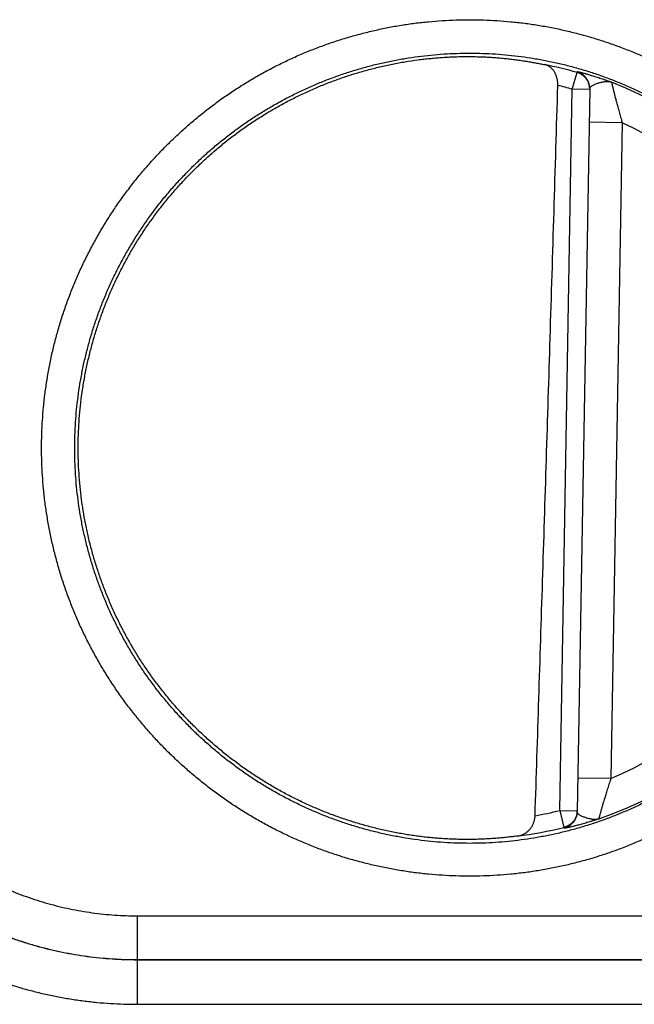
# Model space of a CAD drawing. Header units: inches. Extents: x 0 to 34, y 0 to 22.
# Tile 58 of 152: x 20.781 to 21.059, y 8.379 to 8.824. Entities that reach past the tile are written whole.
import ezdxf

# ---------------------------------------------------------------- set-up
doc = ezdxf.new("R2010")
doc.units = ezdxf.units.IN
doc.header["$LTSCALE"] = 1.87
doc.header["$MEASUREMENT"] = 0
doc.layers.get('0').update_dxf_attribs({"linetype": 'CONTINUOUS'})

msp = doc.modelspace()

# ---------------------------------------------------------------- linework, layer by layer
at = {"color": 7, "linetype": 'CONTINUOUS'}
for p, q in [((21.0312659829, 8.7927933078), (21.033431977, 8.8003623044)), ((21.0255712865, 8.4665443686), (21.0312659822, 8.7927932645)), ((21.0391387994, 8.7926558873), (21.0312659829, 8.7927933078)), ((21.0391450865, 8.7930160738), (21.0334377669, 8.4660439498)), ((21.0538781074, 8.7775899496), (21.038880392, 8.7778517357)), ((21.0538781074, 8.7775899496), (21.0487001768, 8.4809465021)), ((21.0487001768, 8.4809465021), (21.0337024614, 8.4812082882)), ((21.0255712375, 8.4665415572), (21.033444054, 8.4664041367)), ((21.0255712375, 8.4665415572), (21.0274717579, 8.4589015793)), ((20.8344367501, 8.4189111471), (21.135168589, 8.4189111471)), ((20.8344367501, 8.3990887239), (20.8344367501, 8.4189111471)), ((20.8344031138, 8.3990550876), (20.8344367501, 8.3990887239)), ((20.8344031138, 8.3990550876), (21.1352022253, 8.3990550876)), ((20.8344031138, 8.3990550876), (20.8344031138, 8.378883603)), ((20.8344367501, 8.3990887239), (21.135168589, 8.3990887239)), ((20.8344031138, 8.378883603), (21.1352022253, 8.378883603))]:
    msp.add_line(p, q, dxfattribs=at)
for radius, start, end in [(0.1767546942, 74.0305879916, 78.9352188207), (0.1775641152, 289.2015789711, 68.7984318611), (0.1688818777, 74.0306432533, 76.3334358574), (0.1625663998, 293.1447133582, 64.8552866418), (0.1688818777, 280.0960339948, 283.969599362), (0.1767546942, 277.0061253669, 283.969412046)]:
    msp.add_arc((20.9848026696, 8.6304287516), radius, start, end, dxfattribs=at)
for points, knots in [([(20.9848026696, 8.4368248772), (20.9827366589, 8.4368248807), (20.9786022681, 8.4368910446), (20.9724048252, 8.4371888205), (20.9662157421, 8.4376853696), (20.9600433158, 8.4383802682), (20.9538956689, 8.4392729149), (20.9477803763, 8.4403620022), (20.9417042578, 8.4416462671), (20.935673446, 8.4431245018), (20.9296937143, 8.4447949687), (20.9237708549, 8.4466559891), (20.9179107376, 8.448705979), (20.9121191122, 8.4509427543), (20.9064018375, 8.4533639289), (20.9007649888, 8.4559670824), (20.8952147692, 8.4587496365), (20.8897567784, 8.4617083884), (20.8843959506, 8.4648405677), (20.8791369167, 8.4681436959), (20.8739852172, 8.4716149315), (20.8689470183, 8.4752498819), (20.8640283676, 8.4790439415), (20.859234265, 8.4829931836), (20.8545692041, 8.4870942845), (20.8500379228, 8.4913433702), (20.8456450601, 8.4957355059), (20.8413952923, 8.5002658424), (20.83729298, 8.5049297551), (20.8333424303, 8.5097228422), (20.8295478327, 8.5146404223), (20.8259127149, 8.5196771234), (20.822440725, 8.5248276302), (20.8191354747, 8.5300866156), (20.8160005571, 8.5354487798), (20.8130395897, 8.5409088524), (20.8102552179, 8.5464610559), (20.8076500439, 8.5520996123), (20.8052267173, 8.5578187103), (20.8029878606, 8.5636124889), (20.8009362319, 8.5694751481), (20.7990738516, 8.5754006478), (20.7974022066, 8.5813828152), (20.7959229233, 8.5874154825), (20.7946375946, 8.5934924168), (20.7935478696, 8.5996073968), (20.7926551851, 8.6057541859), (20.7919599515, 8.6119264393), (20.7914626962, 8.6181178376), (20.7911639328, 8.6243220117), (20.791064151, 8.6305325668), (20.7911639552, 8.636743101), (20.791462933, 8.642947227), (20.7919604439, 8.6491386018), (20.7926559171, 8.6553108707), (20.7935487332, 8.6614576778), (20.7946384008, 8.6675726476), (20.7959238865, 8.6736494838), (20.7974034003, 8.6796820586), (20.7990752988, 8.685664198), (20.8009378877, 8.6915897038), (20.8029894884, 8.6974523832), (20.8052284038, 8.7032460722), (20.8076519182, 8.708965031), (20.8102573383, 8.7146035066), (20.8130419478, 8.7201556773), (20.8160029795, 8.7256157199), (20.8191378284, 8.7309778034), (20.822443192, 8.7362365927), (20.8259153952, 8.7413869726), (20.8295507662, 8.746423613), (20.8333454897, 8.7513411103), (20.8372959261, 8.7561341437), (20.8413982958, 8.7607978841), (20.8456482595, 8.7653280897), (20.850041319, 8.7697200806), (20.8545726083, 8.7739689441), (20.8592375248, 8.7780699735), (20.8640318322, 8.7820191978), (20.8689508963, 8.7858132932), (20.8739893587, 8.7894481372), (20.8791410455, 8.7929192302), (20.8844001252, 8.7962223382), (20.8897612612, 8.7993544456), (20.8952194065, 8.8023130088), (20.900769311, 8.8050952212), (20.9064054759, 8.8076980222), (20.9121221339, 8.8101187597), (20.9179133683, 8.812355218), (20.9237733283, 8.8144051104), (20.9296961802, 8.8162660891), (20.9356759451, 8.8179364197), (20.9417067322, 8.8194145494), (20.9477827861, 8.8206987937), (20.953898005, 8.8217877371), (20.9600454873, 8.8226802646), (20.9662175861, 8.823375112), (20.9724061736, 8.8238715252), (20.9786029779, 8.8241692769), (20.9827369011, 8.824235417), (20.9848026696, 8.8242354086)], [0, 0, 0, 0, 0.0101854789, 0.0203811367, 0.0305838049, 0.0407905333, 0.0509983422, 0.0612044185, 0.0714082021, 0.0816103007, 0.0918113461, 0.1020118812, 0.1122123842, 0.1224133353, 0.1326149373, 0.1428167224, 0.1530181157, 0.1632185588, 0.1734189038, 0.1836223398, 0.193830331, 0.2040391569, 0.2142453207, 0.2244500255, 0.2346556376, 0.24486253, 0.2550693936, 0.2652753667, 0.2754808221, 0.2856863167, 0.2958920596, 0.3060979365, 0.3163038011, 0.3265095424, 0.3367150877, 0.346920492, 0.3571259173, 0.3673314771, 0.3775371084, 0.3877426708, 0.397948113, 0.4081535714, 0.4183591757, 0.4285649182, 0.4387706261, 0.4489761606, 0.4591815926, 0.4693870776, 0.4795927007, 0.4897983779, 0.5000040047, 0.510209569, 0.5204151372, 0.5306207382, 0.5408263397, 0.5510318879, 0.5612373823, 0.5714429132, 0.5816485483, 0.5918542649, 0.6020599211, 0.6122654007, 0.6224707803, 0.6326762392, 0.642881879, 0.6530875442, 0.6632930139, 0.6734982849, 0.6837037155, 0.6939096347, 0.7041158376, 0.7143216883, 0.7245268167, 0.7347319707, 0.7449381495, 0.7551452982, 0.765351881, 0.7755568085, 0.7857617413, 0.795969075, 0.8061782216, 0.8163854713, 0.8265888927, 0.8367901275, 0.8469908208, 0.8571913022, 0.8673916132, 0.8775918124, 0.8877919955, 0.8979923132, 0.9081929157, 0.9183939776, 0.9285959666, 0.9387996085, 0.949005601, 0.959213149, 0.9694193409, 0.9796211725, 0.9898157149, 1, 1, 1, 1]), ([(20.9848026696, 8.8242354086), (20.9868686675, 8.824235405), (20.9910030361, 8.8241692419), (20.9972004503, 8.8238714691), (21.0033895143, 8.8233749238), (21.0095619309, 8.8226800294), (21.0157095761, 8.8217873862), (21.02182487, 8.820698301), (21.0279009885, 8.81941404), (21.0339317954, 8.8179358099), (21.0399115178, 8.8162653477), (21.0458343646, 8.8144043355), (21.0516944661, 8.8123543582), (21.0574860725, 8.8101175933), (21.0632033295, 8.8076964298), (21.0688401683, 8.8050932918), (21.0743903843, 8.8023107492), (21.0798483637, 8.799352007), (21.0852091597, 8.796219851), (21.0904681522, 8.7929167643), (21.0956198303, 8.7894455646), (21.1006580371, 8.7858106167), (21.1055767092, 8.7820165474), (21.1103708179, 8.7780673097), (21.11503588, 8.7739662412), (21.1195671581, 8.7697171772), (21.1239600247, 8.7653250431), (21.128209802, 8.760794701), (21.1323121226, 8.75613079), (21.136262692, 8.751337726), (21.1400572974, 8.7464201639), (21.1436924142, 8.7413834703), (21.1471644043, 8.736232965), (21.1504696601, 8.7309739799), (21.1536045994, 8.725611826), (21.1565655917, 8.7201517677), (21.1593499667, 8.71459957), (21.1619551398, 8.7089610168), (21.1643784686, 8.7032419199), (21.1666173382, 8.6974481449), (21.1686690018, 8.6915854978), (21.1705313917, 8.6856600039), (21.1722030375, 8.6796778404), (21.173682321, 8.6736451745), (21.1749676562, 8.6675682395), (21.1760574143, 8.6614532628), (21.1769501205, 8.6553064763), (21.1776453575, 8.6491342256), (21.1781426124, 8.6429428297), (21.1784413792, 8.6367386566), (21.1785411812, 8.6305281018), (21.1784414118, 8.6243175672), (21.1781424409, 8.6181134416), (21.1776449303, 8.6119220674), (21.1769494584, 8.6057497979), (21.1760566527, 8.5996029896), (21.1749670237, 8.593488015), (21.1736815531, 8.5874111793), (21.1722020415, 8.5813786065), (21.1705301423, 8.5753964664), (21.1686675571, 8.5694709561), (21.1666159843, 8.5636082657), (21.1643770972, 8.5578145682), (21.161953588, 8.5520956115), (21.1593481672, 8.5464571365), (21.1565635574, 8.5409049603), (21.1536025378, 8.5354449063), (21.1504677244, 8.5300828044), (21.1471623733, 8.5248240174), (21.1436901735, 8.5196736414), (21.140054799, 8.5146369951), (21.1362600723, 8.5097194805), (21.132309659, 8.5049264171), (21.1282073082, 8.5002626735), (21.1239573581, 8.495732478), (21.1195642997, 8.4913404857), (21.1150329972, 8.4870916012), (21.110368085, 8.482990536), (21.1055737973, 8.479041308), (21.1006547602, 8.4752472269), (21.0956163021, 8.4716123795), (21.0904645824, 8.4681412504), (21.0852054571, 8.4648380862), (21.0798442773, 8.4617059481), (21.0743861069, 8.45874737), (21.0688361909, 8.4559651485), (21.0632000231, 8.4533623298), (21.0574833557, 8.4509415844), (21.0516921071, 8.4487051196), (21.0458321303, 8.446655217), (21.0399092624, 8.4447942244), (21.0339294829, 8.4431238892), (21.0278986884, 8.4416457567), (21.0218226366, 8.4403615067), (21.0157074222, 8.4392725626), (21.0095599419, 8.4383800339), (21.0033878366, 8.437685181), (20.9971992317, 8.4371887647), (20.9910023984, 8.4368910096), (20.986868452, 8.4368248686), (20.9848026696, 8.4368248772)], [0, 0, 0, 0, 0.0101854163, 0.0203810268, 0.0305836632, 0.0407903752, 0.0509981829, 0.0612042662, 0.0714080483, 0.081610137, 0.0918111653, 0.1020116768, 0.1122121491, 0.1224130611, 0.1326146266, 0.1428163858, 0.1530177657, 0.1632182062, 0.173418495, 0.1836217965, 0.1938296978, 0.2040385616, 0.214244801, 0.2244495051, 0.2346550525, 0.2448619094, 0.2550687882, 0.2652747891, 0.2754802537, 0.2856857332, 0.2958914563, 0.3060973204, 0.3163031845, 0.3265089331, 0.3367144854, 0.3469198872, 0.3571253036, 0.3673308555, 0.3775364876, 0.3877420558, 0.3979474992, 0.4081529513, 0.4183585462, 0.4285642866, 0.4387700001, 0.4489755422, 0.4591809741, 0.4693864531, 0.4795920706, 0.4897977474, 0.5000033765, 0.5102089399, 0.5204145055, 0.530620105, 0.5408257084, 0.5510312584, 0.561236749, 0.5714422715, 0.5816478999, 0.591853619, 0.6020592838, 0.6122647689, 0.6224701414, 0.6326755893, 0.642881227, 0.6530869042, 0.6632923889, 0.6734976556, 0.6837030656, 0.6939089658, 0.7041151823, 0.7143210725, 0.7245262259, 0.7347313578, 0.7449374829, 0.7551446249, 0.7653512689, 0.7755562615, 0.7857611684, 0.7959683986, 0.8061775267, 0.8163848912, 0.8265884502, 0.8367897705, 0.8469905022, 0.8571910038, 0.8673913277, 0.8775915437, 0.8877917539, 0.8979921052, 0.9081927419, 0.9183938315, 0.9285958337, 0.9387994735, 0.9490054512, 0.9592129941, 0.9694191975, 0.9796210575, 0.9898156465, 1, 1, 1, 1]), ([(20.9848026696, 8.4516916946), (20.9828528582, 8.4516916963), (20.9789529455, 8.451755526), (20.9731096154, 8.4520426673), (20.9672787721, 8.4525208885), (20.9614666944, 8.4531896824), (20.9556795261, 8.4540483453), (20.9499234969, 8.4550959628), (20.9442048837, 8.4563313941), (20.9385299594, 8.4577532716), (20.932904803, 8.4593600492), (20.9273352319, 8.4611500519), (20.9218268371, 8.4631215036), (20.9163853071, 8.4652724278), (20.9110166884, 8.4676005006), (20.9057273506, 8.4701029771), (20.900523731, 8.4727767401), (20.8954116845, 8.4756186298), (20.8903962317, 8.4786256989), (20.8854819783, 8.4817951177), (20.8806738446, 8.4851237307), (20.8759771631, 8.4886078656), (20.8713971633, 8.4922436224), (20.8669386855, 8.4960271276), (20.8626063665, 8.4999544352), (20.8584048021, 8.5040213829), (20.8543385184, 8.5082235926), (20.8504118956, 8.5125565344), (20.8466291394, 8.5170155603), (20.8429942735, 8.5215959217), (20.8395111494, 8.5262927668), (20.8361834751, 8.5311011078), (20.8330148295, 8.5360157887), (20.8300086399, 8.5410315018), (20.8271681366, 8.5461428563), (20.8244963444, 8.5513444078), (20.8219961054, 8.5566306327), (20.8196701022, 8.561995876), (20.8175208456, 8.5674343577), (20.8155506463, 8.5729402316), (20.8137616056, 8.5785076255), (20.812155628, 8.5841306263), (20.8107344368, 8.5898032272), (20.809499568, 8.5955193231), (20.8084523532, 8.6012727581), (20.8075939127, 8.6070573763), (20.806925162, 8.6128670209), (20.8064468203, 8.6186954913), (20.8061594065, 8.6245365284), (20.8060632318, 8.6303838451), (20.8061583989, 8.6362311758), (20.8064448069, 8.6420722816), (20.8069221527, 8.6479009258), (20.8075899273, 8.6537108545), (20.8084474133, 8.6594958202), (20.8094936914, 8.6652496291), (20.8107276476, 8.6709661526), (20.8121479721, 8.6766393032), (20.8137531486, 8.6822630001), (20.8155414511, 8.6878311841), (20.8175109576, 8.6933378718), (20.8196595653, 8.6987771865), (20.8219849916, 8.7041433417), (20.8244847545, 8.7094305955), (20.8271561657, 8.7146332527), (20.8299963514, 8.7197457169), (20.8330022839, 8.7247625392), (20.8361707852, 8.7296784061), (20.839498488, 8.7344880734), (20.8429818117, 8.739186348), (20.8466169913, 8.7437681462), (20.8504001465, 8.7482285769), (20.8543272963, 8.7525629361), (20.8583942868, 8.7567666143), (20.8625967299, 8.7608350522), (20.8669300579, 8.7647638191), (20.8713896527, 8.768548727), (20.8759708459, 8.7721857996), (20.8806687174, 8.7756711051), (20.8854780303, 8.7790007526), (20.8903935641, 8.782171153), (20.8954103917, 8.7851791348), (20.9005236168, 8.7880217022), (20.9057278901, 8.7906957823), (20.9110172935, 8.7931982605), (20.9163856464, 8.7955261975), (20.9218268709, 8.7976769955), (20.9273350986, 8.7996483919), (20.9329046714, 8.8014384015), (20.938529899, 8.8030452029), (20.9442048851, 8.8044670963), (20.9499235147, 8.8057025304), (20.9556795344, 8.8067501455), (20.9614666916, 8.8076088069), (20.967278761, 8.8082775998), (20.9731095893, 8.8087558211), (20.9789529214, 8.8090429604), (20.9828528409, 8.8091067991), (20.9848026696, 8.8091067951)], [0, 0, 0, 0, 0.0104193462, 0.0208386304, 0.0312577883, 0.0416770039, 0.0520964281, 0.0625160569, 0.0729356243, 0.0833547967, 0.0937733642, 0.1041918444, 0.1146110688, 0.1250318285, 0.1354538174, 0.1458754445, 0.1562950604, 0.1667111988, 0.1771249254, 0.1875390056, 0.1979541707, 0.2083691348, 0.2187833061, 0.2291971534, 0.2396111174, 0.2500251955, 0.2604392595, 0.2708532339, 0.2812670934, 0.2916808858, 0.3020947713, 0.3125088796, 0.3229231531, 0.3333374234, 0.343751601, 0.3541658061, 0.3645801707, 0.3749946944, 0.3854092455, 0.3958237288, 0.4062382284, 0.4166528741, 0.4270677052, 0.4374826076, 0.4478974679, 0.4583123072, 0.4687272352, 0.4791423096, 0.4895574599, 0.4999725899, 0.5103876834, 0.5208028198, 0.5312180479, 0.5416333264, 0.5520485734, 0.5624637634, 0.5728789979, 0.5832943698, 0.5937098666, 0.6041253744, 0.6145408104, 0.6249562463, 0.6353717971, 0.645787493, 0.6562032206, 0.6666188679, 0.6770345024, 0.6874503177, 0.6978664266, 0.7082826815, 0.7186988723, 0.7291150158, 0.7395314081, 0.74994827, 0.7603653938, 0.7707824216, 0.7811993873, 0.7916167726, 0.8020347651, 0.8124525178, 0.8228693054, 0.8332863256, 0.8437052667, 0.8541260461, 0.8645475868, 0.8749688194, 0.8853888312, 0.8958077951, 0.9062263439, 0.9166451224, 0.9270644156, 0.9374839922, 0.9479035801, 0.9583229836, 0.9687422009, 0.9791613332, 0.9895805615, 1, 1, 1, 1]), ([(20.9848026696, 8.8091067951), (20.9867524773, 8.8091067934), (20.9906523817, 8.8090429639), (20.9964956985, 8.8087558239), (21.0023265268, 8.808277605), (21.0081385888, 8.8076088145), (21.0139257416, 8.806750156), (21.0196817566, 8.8057025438), (21.0254003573, 8.8044671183), (21.0310752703, 8.8030452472), (21.0367004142, 8.8014384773), (21.0422699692, 8.7996484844), (21.0477783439, 8.7976770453), (21.0532198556, 8.7955261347), (21.0585884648, 8.7931980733), (21.0638778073, 8.7906956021), (21.0690814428, 8.7880218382), (21.0741935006, 8.7851799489), (21.0792089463, 8.7821728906), (21.0841231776, 8.7790034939), (21.0889312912, 8.7756749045), (21.0936279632, 8.7721907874), (21.0982079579, 8.768555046), (21.1026664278, 8.7647715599), (21.1069987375, 8.7608442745), (21.1112002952, 8.7567773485), (21.1152665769, 8.7525751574), (21.1191932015, 8.7482422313), (21.1229759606, 8.7437832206), (21.1266108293, 8.7392028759), (21.1300939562, 8.7345060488), (21.1334216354, 8.7296977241), (21.1365902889, 8.724783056), (21.1395964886, 8.7197673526), (21.1424370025, 8.7146560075), (21.1451088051, 8.7094544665), (21.1476090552, 8.7041682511), (21.149935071, 8.6988030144), (21.1520843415, 8.6933645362), (21.1540545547, 8.687858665), (21.155843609, 8.6822912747), (21.1574496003, 8.6766682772), (21.1588708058, 8.6709956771), (21.1601056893, 8.6652795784), (21.1611529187, 8.6595261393), (21.1620113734, 8.6537415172), (21.1626801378, 8.647931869), (21.1631584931, 8.6421033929), (21.1634459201, 8.6362623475), (21.1635421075, 8.6304150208), (21.1634469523, 8.6245676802), (21.1631605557, 8.6187265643), (21.1626832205, 8.6128979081), (21.1620154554, 8.6070879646), (21.1611579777, 8.6013029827), (21.1601117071, 8.5955491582), (21.1588777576, 8.58983262), (21.1574574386, 8.5841594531), (21.1558522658, 8.5785357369), (21.1540639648, 8.5729675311), (21.1520944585, 8.5674608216), (21.1499458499, 8.5620214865), (21.1476204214, 8.5566553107), (21.1451206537, 8.5513680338), (21.1424492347, 8.546165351), (21.1396090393, 8.5410528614), (21.1366030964, 8.5360360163), (21.1334345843, 8.5311201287), (21.1301068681, 8.5263104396), (21.1266235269, 8.5216121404), (21.1229883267, 8.5170303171), (21.1192051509, 8.5125698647), (21.1152779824, 8.5082354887), (21.1112109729, 8.5040317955), (21.107008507, 8.4999633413), (21.1026751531, 8.4960345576), (21.0982155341, 8.4922496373), (21.0936343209, 8.4886125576), (21.0889364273, 8.4851272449), (21.0841270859, 8.4817975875), (21.0792115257, 8.4786271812), (21.0741946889, 8.4756192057), (21.069081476, 8.4727766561), (21.0638772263, 8.4701025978), (21.0585878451, 8.4676001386), (21.0532195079, 8.4652722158), (21.0477782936, 8.4631214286), (21.0422700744, 8.4611500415), (21.0367005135, 8.4593600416), (21.0310753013, 8.4577532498), (21.0254003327, 8.4563313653), (21.0196817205, 8.4550959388), (21.0139257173, 8.4540483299), (21.0081385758, 8.4531896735), (21.0023265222, 8.4525208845), (20.9964957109, 8.4520426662), (20.9906523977, 8.4517555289), (20.9867524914, 8.4516916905), (20.9848026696, 8.4516916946)], [0, 0, 0, 0, 0.0104193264, 0.0208385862, 0.0312577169, 0.0416769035, 0.0520962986, 0.0625159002, 0.0729354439, 0.0833545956, 0.0937731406, 0.1041915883, 0.11461077, 0.1250314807, 0.1354534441, 0.1458750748, 0.1562947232, 0.1667109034, 0.1771246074, 0.1875386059, 0.1979537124, 0.208368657, 0.2187828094, 0.2291966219, 0.2396105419, 0.2500245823, 0.2604386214, 0.2708525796, 0.2812664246, 0.291680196, 0.3020940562, 0.3125081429, 0.3229224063, 0.3333366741, 0.3437508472, 0.3541650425, 0.3645793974, 0.3749939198, 0.3854084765, 0.3958229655, 0.4062374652, 0.4166521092, 0.4270669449, 0.4374818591, 0.4478967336, 0.4583115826, 0.4687265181, 0.4791416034, 0.489556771, 0.499971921, 0.5103870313, 0.520802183, 0.5312174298, 0.5416327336, 0.5520480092, 0.5624632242, 0.5728784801, 0.5832938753, 0.5937094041, 0.6041249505, 0.6145404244, 0.624955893, 0.6353714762, 0.6457872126, 0.6562029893, 0.6666186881, 0.677034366, 0.6874502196, 0.6978663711, 0.708282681, 0.7186989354, 0.7291151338, 0.7395315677, 0.7499484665, 0.7603656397, 0.7707827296, 0.7811997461, 0.7916171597, 0.8020351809, 0.8124529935, 0.822869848, 0.8332868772, 0.8437057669, 0.8541264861, 0.8645479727, 0.8749691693, 0.8853891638, 0.8958081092, 0.9062266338, 0.9166453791, 0.9270646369, 0.9374841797, 0.947903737, 0.9583231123, 0.9687423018, 0.9791614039, 0.9895805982, 1, 1, 1, 1]), ([(20.9552711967, 8.455820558), (20.9533478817, 8.4561457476), (20.9495114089, 8.4568597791), (20.9437957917, 8.4581202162), (20.9381245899, 8.4595688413), (20.9325045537, 8.4612039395), (20.9269414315, 8.4630238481), (20.9214414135, 8.4650265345), (20.9160107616, 8.4672097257), (20.9106548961, 8.469571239), (20.9053801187, 8.4721082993), (20.9001919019, 8.4748182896), (20.8950959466, 8.4776982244), (20.8900981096, 8.4807448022), (20.8852033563, 8.4839549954), (20.8804174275, 8.4873250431), (20.8757453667, 8.4908514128), (20.871192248, 8.4945302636), (20.866763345, 8.4983573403), (20.8624630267, 8.50232887), (20.8582963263, 8.5064402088), (20.8542676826, 8.510686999), (20.850381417, 8.5150646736), (20.8466420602, 8.5195681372), (20.8430533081, 8.5241929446), (20.8396193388, 8.5289337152), (20.836343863, 8.533785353), (20.8332303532, 8.538742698), (20.8302824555, 8.5437999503), (20.8275030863, 8.548952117), (20.8248954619, 8.5541932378), (20.822462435, 8.5595176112), (20.8202065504, 8.5649196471), (20.8181304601, 8.5703930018), (20.8162362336, 8.575932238), (20.8145260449, 8.5815309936), (20.8130017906, 8.5871831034), (20.8116650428, 8.5928827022), (20.8105173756, 8.5986230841), (20.8095599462, 8.6043984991), (20.8087938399, 8.610202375), (20.8082199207, 8.6160282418), (20.8078387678, 8.6218701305), (20.80765083, 8.6277211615), (20.807656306, 8.6335754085), (20.8078551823, 8.6394262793), (20.8082472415, 8.6452671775), (20.8088320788, 8.651092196), (20.8096090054, 8.6568944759), (20.810577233, 8.6626680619), (20.8117356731, 8.6684065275), (20.8130830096, 8.6741033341), (20.8146178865, 8.6797527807), (20.8163384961, 8.6853482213), (20.8182430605, 8.6908838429), (20.8203294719, 8.6963535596), (20.8225953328, 8.7017510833), (20.8250383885, 8.7070710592), (20.8276557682, 8.7123072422), (20.8304447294, 8.7174541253), (20.8334022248, 8.722506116), (20.8365248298, 8.7274573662), (20.8398094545, 8.7323029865), (20.8432522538, 8.7370373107), (20.8468495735, 8.7416552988), (20.850597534, 8.7461519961), (20.8544917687, 8.7505221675), (20.8585284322, 8.754761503), (20.8627028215, 8.7588650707), (20.867010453, 8.7628284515), (20.8714467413, 8.7666474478), (20.8760064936, 8.7703175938), (20.8806852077, 8.7738352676), (20.8854774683, 8.7771964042), (20.8903780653, 8.780397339), (20.895381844, 8.7834347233), (20.9004829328, 8.7863049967), (20.9056762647, 8.7890053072), (20.910955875, 8.7915325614), (20.9163159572, 8.7938839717), (20.9217509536, 8.7960571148), (20.9272544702, 8.7980494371), (20.9328210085, 8.7998589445), (20.9384442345, 8.8014835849), (20.9441178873, 8.8029215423), (20.9498361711, 8.8041713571), (20.9555922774, 8.80523155), (20.9594513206, 8.8058112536), (20.9613848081, 8.8060691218)], [0, 0, 0, 0, 0.0116263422, 0.0232544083, 0.0348796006, 0.0465076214, 0.058134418, 0.0697606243, 0.0813889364, 0.0930143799, 0.1046424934, 0.1162697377, 0.1278960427, 0.1395247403, 0.1511505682, 0.1627788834, 0.1744067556, 0.1860331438, 0.1976621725, 0.209288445, 0.2209169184, 0.2325452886, 0.2441719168, 0.2558013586, 0.2674281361, 0.2790568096, 0.2906857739, 0.3023125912, 0.313942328, 0.3255696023, 0.3371983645, 0.3488277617, 0.3604547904, 0.3720847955, 0.3837125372, 0.395341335, 0.406971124, 0.4185982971, 0.4302284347, 0.4418565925, 0.4534852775, 0.4651153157, 0.4767425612, 0.4883726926, 0.5000011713, 0.5116296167, 0.52325975, 0.5348869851, 0.5465169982, 0.5581456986, 0.5697737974, 0.5814039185, 0.5930310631, 0.6046607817, 0.6162895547, 0.6279172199, 0.639547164, 0.6511741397, 0.6628034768, 0.6744322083, 0.6860593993, 0.6976890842, 0.7093158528, 0.7209447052, 0.7325733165, 0.7441999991, 0.7558293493, 0.7674559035, 0.7790841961, 0.7907126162, 0.8023388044, 0.8139677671, 0.8255941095, 0.8372218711, 0.8488501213, 0.8604758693, 0.872104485, 0.8837307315, 0.8953579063, 0.9069859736, 0.9186113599, 0.9302396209, 0.941865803, 0.9534925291, 0.965120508, 0.9767456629, 0.988373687, 1, 1, 1, 1]), ([(20.9613848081, 8.8060691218), (20.9622651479, 8.8061865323), (20.9640239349, 8.8064071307), (20.9666604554, 8.8066961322), (20.9692882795, 8.806942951), (20.9719060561, 8.8071480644), (20.9745124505, 8.8073119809), (20.9771060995, 8.8074352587), (20.9796856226, 8.8075185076), (20.9822496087, 8.80756237), (20.9839537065, 8.8075658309), (20.9848026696, 8.8075611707)], [0, 0, 0, 0, 0.1134573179, 0.2264307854, 0.3388142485, 0.4506200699, 0.5618578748, 0.6724202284, 0.7823143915, 0.8915451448, 1, 1, 1, 1]), ([(20.9848026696, 8.8075611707), (20.9856922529, 8.8075562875), (20.9874646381, 8.8075325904), (20.9901105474, 8.8074555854), (20.9927300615, 8.8073383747), (20.9953196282, 8.8071822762), (20.9978760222, 8.8069887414), (21.0003957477, 8.806759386), (21.0028745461, 8.8064960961), (21.0053085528, 8.8062009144), (21.0076934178, 8.8058761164), (21.0100236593, 8.8055243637), (21.0122942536, 8.8051485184), (21.0145006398, 8.8047515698), (21.0166382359, 8.8043366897), (21.0180378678, 8.8040455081), (21.0187252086, 8.8038977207)], [0, 0, 0, 0, 0.0780810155, 0.1555707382, 0.2323240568, 0.3082196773, 0.3832638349, 0.4573352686, 0.5302849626, 0.6020467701, 0.6725285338, 0.7415324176, 0.808884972, 0.8745265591, 0.9382924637, 1, 1, 1, 1]), ([(21.0247045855, 8.7945291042), (21.024709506, 8.7946937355), (21.0247123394, 8.7950265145), (21.024695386, 8.7955298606), (21.0246564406, 8.7960410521), (21.0245946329, 8.7965582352), (21.0245089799, 8.7970799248), (21.0243985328, 8.7976038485), (21.0242622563, 8.7981278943), (21.0240992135, 8.7986493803), (21.02390844, 8.7991656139), (21.0236890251, 8.7996737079), (21.0234402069, 8.8001704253), (21.0231612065, 8.8006526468), (21.0228515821, 8.8011167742), (21.0225108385, 8.8015594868), (21.0221389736, 8.8019770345), (21.0217359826, 8.8023659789), (21.021302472, 8.8027226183), (21.0208391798, 8.8030435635), (21.020347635, 8.8033253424), (21.0198296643, 8.8035648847), (21.0192877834, 8.8037594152), (21.018914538, 8.8038570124), (21.0187252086, 8.8038977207)], [0, 0, 0, 0, 0.0410129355, 0.0828387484, 0.1253731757, 0.1686338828, 0.2124978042, 0.2569745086, 0.3019161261, 0.3472790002, 0.3929716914, 0.4388971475, 0.485022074, 0.5312304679, 0.5775354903, 0.6238505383, 0.6702293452, 0.7166387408, 0.7631739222, 0.8098597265, 0.8568150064, 0.9040827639, 0.9517779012, 1, 1, 1, 1]), ([(21.0391368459, 8.7930159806), (21.0391351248, 8.7930767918), (21.039125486, 8.7933183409), (21.0390891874, 8.7937395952), (21.0390054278, 8.7942760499), (21.038884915, 8.7948054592), (21.0387282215, 8.7953253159), (21.0385360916, 8.795833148), (21.0383094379, 8.7963265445), (21.0380493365, 8.7968031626), (21.0377570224, 8.7972607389), (21.0374338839, 8.7976971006), (21.0370814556, 8.7981101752), (21.0367014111, 8.7984980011), (21.0362955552, 8.7988587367), (21.0358658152, 8.7991906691), (21.0354142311, 8.7994922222), (21.0349429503, 8.799761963), (21.0344542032, 8.7999986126), (21.0339503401, 8.8002010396), (21.0336058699, 8.8003125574), (21.033431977, 8.8003623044)], [0, 0, 0, 0, 0.0183403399, 0.072872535, 0.1274054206, 0.1819388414, 0.2364726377, 0.2910067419, 0.3455412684, 0.4000763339, 0.4546119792, 0.5091482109, 0.5636850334, 0.6182224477, 0.6727604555, 0.7272990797, 0.7818383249, 0.8363780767, 0.8909181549, 0.9454583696, 1, 1, 1, 1]), ([(21.0334321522, 8.8003622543), (21.0334323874, 8.8004024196), (21.0334326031, 8.8004827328), (21.0334334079, 8.8006031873), (21.0334338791, 8.800683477), (21.0334341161, 8.80072362)], [0, 0, 0, 0, 0.3334463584, 0.6667380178, 1, 1, 1, 1]), ([(21.0391451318, 8.7930161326), (21.0391482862, 8.7931970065), (21.0391421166, 8.7935591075), (21.0390954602, 8.7941002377), (21.0390116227, 8.7946369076), (21.0388910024, 8.7951665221), (21.0387341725, 8.7956865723), (21.0385418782, 8.7961945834), (21.0383150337, 8.7966881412), (21.0380547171, 8.7971648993), (21.0377621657, 8.7976225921), (21.0374387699, 8.7980590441), (21.0370860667, 8.7984721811), (21.0367057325, 8.7988600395), (21.0362995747, 8.799220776), (21.035869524, 8.7995526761), (21.0354176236, 8.7998541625), (21.0349460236, 8.8001238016), (21.0344569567, 8.8003603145), (21.0339527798, 8.8005625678), (21.0336081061, 8.8006739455), (21.033434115, 8.8007236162)], [0, 0, 0, 0, 0.0526244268, 0.1052521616, 0.1578803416, 0.2105089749, 0.2631380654, 0.315767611, 0.3683976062, 0.4210280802, 0.473659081, 0.5262906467, 0.5789228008, 0.6315555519, 0.6841888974, 0.7368228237, 0.7894573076, 0.8420923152, 0.8947278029, 0.947363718, 1, 1, 1, 1]), ([(21.0334341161, 8.80072362), (21.0334341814, 8.8007363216), (21.033504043, 8.8007424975), (21.0335911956, 8.800732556), (21.0337803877, 8.8007061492), (21.0340250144, 8.8006585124), (21.0343497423, 8.8005900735), (21.0347446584, 8.8004995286), (21.0352137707, 8.8003863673), (21.0357558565, 8.8002497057), (21.036371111, 8.8000888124), (21.0370584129, 8.7999030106), (21.0378162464, 8.7996917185), (21.0386432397, 8.7994542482), (21.0395386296, 8.7991896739), (21.0405021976, 8.7988967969), (21.0415333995, 8.7985744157), (21.0426310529, 8.7982214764), (21.043793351, 8.7978370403), (21.045017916, 8.7974202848), (21.0463019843, 8.7969705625), (21.0476430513, 8.796487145), (21.0485541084, 8.7961491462), (21.0490187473, 8.7959742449)], [0, 0, 0, 0, 0.0023348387, 0.0088059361, 0.0197767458, 0.0353398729, 0.0555468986, 0.0804087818, 0.1099485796, 0.1442047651, 0.1831868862, 0.2268416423, 0.2750801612, 0.3278033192, 0.3850016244, 0.4467042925, 0.512926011, 0.5836026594, 0.6586468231, 0.7379608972, 0.821378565, 0.9087392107, 1, 1, 1, 1]), ([(21.0391451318, 8.7930161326), (21.0391467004, 8.7931064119), (21.0391755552, 8.7932934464), (21.039297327, 8.7935672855), (21.0395006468, 8.7938406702), (21.0397938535, 8.7941180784), (21.040184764, 8.7944014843), (21.0406765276, 8.7946867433), (21.0412579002, 8.7949689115), (21.0419085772, 8.7952364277), (21.0426017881, 8.7954866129), (21.0433197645, 8.7957106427), (21.0440505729, 8.7959045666), (21.0447857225, 8.7960722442), (21.0455248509, 8.796202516), (21.0462659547, 8.7962812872), (21.0469988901, 8.7963119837), (21.0477104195, 8.7962784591), (21.0483856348, 8.7961697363), (21.0488139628, 8.7960459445), (21.0490191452, 8.7959740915)], [0, 0, 0, 0, 0.0246375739, 0.0509101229, 0.0810067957, 0.1170060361, 0.1606447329, 0.21246843, 0.2719385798, 0.3368470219, 0.4043447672, 0.472975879, 0.5420011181, 0.6106068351, 0.6786737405, 0.746657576, 0.8138189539, 0.878664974, 0.9406796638, 1, 1, 1, 1]), ([(21.0490191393, 8.7959740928), (21.0490221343, 8.7959610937), (21.049031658, 8.7959195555), (21.0490514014, 8.7958338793), (21.04908202, 8.7957013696), (21.0491235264, 8.7955217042), (21.0491762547, 8.7952945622), (21.0492403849, 8.7950195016), (21.0493159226, 8.7946959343), (21.0494036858, 8.794323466), (21.0495035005, 8.7939013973), (21.0496158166, 8.7934291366), (21.0497415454, 8.7929061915), (21.049880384, 8.7923317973), (21.050033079, 8.7917055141), (21.050200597, 8.7910270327), (21.0503826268, 8.7902958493), (21.0505798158, 8.7895117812), (21.050793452, 8.7886748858), (21.0510232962, 8.7877849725), (21.0512695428, 8.7868421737), (21.0515337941, 8.7858472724), (21.0518158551, 8.7848009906), (21.0521152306, 8.7837047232), (21.0524331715, 8.7825611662), (21.0527693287, 8.7813733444), (21.0531229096, 8.7801445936), (21.0534931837, 8.7788785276), (21.0537479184, 8.7780231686), (21.0538781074, 8.7775899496)], [0, 0, 0, 0, 0.002104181, 0.0067221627, 0.0138685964, 0.023556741, 0.0358086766, 0.0506502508, 0.0681079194, 0.0882199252, 0.1110115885, 0.1365206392, 0.1647911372, 0.1958504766, 0.2297336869, 0.2664735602, 0.3060865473, 0.3485894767, 0.3940020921, 0.4423298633, 0.4935689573, 0.5477059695, 0.6047044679, 0.6644991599, 0.7269606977, 0.7919282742, 0.8592218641, 0.9286458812, 1, 1, 1, 1]), ([(21.0144070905, 8.4641638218), (21.0155588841, 8.4995490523), (21.0178705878, 8.5716289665), (21.021303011, 8.681750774), (21.0235675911, 8.7564877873), (21.0247045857, 8.7945291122)], [0, 0, 0, 0, 0.3213422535, 0.6545657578, 1, 1, 1, 1]), ([(20.6444031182, 8.5688257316), (20.64440351, 8.5667955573), (20.6444697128, 8.5627347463), (20.6447632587, 8.5566499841), (20.6452516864, 8.5505777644), (20.6459346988, 8.544524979), (20.646811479, 8.5384981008), (20.6478806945, 8.5325032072), (20.6491412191, 8.5265460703), (20.6505919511, 8.5206322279), (20.6522320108, 8.5147672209), (20.6540596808, 8.5089569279), (20.6560725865, 8.5032078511), (20.6582682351, 8.4975268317), (20.6606442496, 8.4919199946), (20.6631987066, 8.4863926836), (20.6659295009, 8.4809500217), (20.6688334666, 8.4755972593), (20.6719073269, 8.4703401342), (20.6751477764, 8.4651842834), (20.6785516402, 8.4601350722), (20.682115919, 8.4551978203), (20.6858367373, 8.4503773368), (20.6897100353, 8.4456783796), (20.6937317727, 8.4411057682), (20.6978978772, 8.4366642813), (20.7022043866, 8.4323587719), (20.7066469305, 8.4281936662), (20.7112206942, 8.4241728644), (20.7159209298, 8.4203004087), (20.7207427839, 8.4165803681), (20.7256814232, 8.4130168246), (20.7307320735, 8.4096136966), (20.7358894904, 8.4063739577), (20.7411483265, 8.4033007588), (20.7465028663, 8.4003974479), (20.7519472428, 8.3976673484), (20.7574761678, 8.3951136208), (20.7630846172, 8.3927384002), (20.7687673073, 8.390543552), (20.7745181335, 8.3885314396), (20.7803302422, 8.3867045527), (20.7861971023, 8.3850652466), (20.7921128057, 8.3836153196), (20.798071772, 8.3823556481), (20.8040684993, 8.3812873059), (20.8100972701, 8.3804114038), (20.8161519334, 8.3797292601), (20.8222257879, 8.3792417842), (20.8283116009, 8.3789492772), (20.8323728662, 8.3788836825), (20.8344031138, 8.378883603)], [0, 0, 0, 0, 0.0204113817, 0.0408245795, 0.0612374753, 0.0816480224, 0.1020550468, 0.1224590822, 0.1428613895, 0.163263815, 0.183669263, 0.2040797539, 0.2244919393, 0.2449005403, 0.2653037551, 0.2857053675, 0.3061092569, 0.3265152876, 0.3469213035, 0.3673259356, 0.3877297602, 0.4081336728, 0.4285380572, 0.4489427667, 0.4693475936, 0.4897523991, 0.5101571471, 0.5305621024, 0.5509676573, 0.5713739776, 0.5917805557, 0.6121867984, 0.6325930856, 0.6530007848, 0.6734107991, 0.6938212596, 0.7142292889, 0.734634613, 0.7550416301, 0.7754545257, 0.7958713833, 0.8162868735, 0.8366977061, 0.8571056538, 0.8775132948, 0.8979226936, 0.9183356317, 0.9387524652, 0.9591709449, 0.9795878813, 1, 1, 1, 1]), ([(20.6644000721, 8.5690002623), (20.6644003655, 8.567106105), (20.6644641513, 8.5633176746), (20.6647498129, 8.557641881), (20.6652249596, 8.5519791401), (20.6658890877, 8.5463356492), (20.666741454, 8.5407175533), (20.6677811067, 8.5351311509), (20.6690068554, 8.5295827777), (20.6704173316, 8.5240785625), (20.6720110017, 8.518624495), (20.6737860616, 8.5132267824), (20.6757403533, 8.5078919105), (20.6778714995, 8.5026261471), (20.680177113, 8.497435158), (20.6826547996, 8.492324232), (20.6853018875, 8.4872988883), (20.6881152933, 8.4823649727), (20.6910916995, 8.4775282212), (20.6942277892, 8.4727939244), (20.6975202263, 8.4681670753), (20.7009654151, 8.4636527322), (20.7045594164, 8.4592560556), (20.7082980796, 8.4549820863), (20.7121771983, 8.4508355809), (20.7161925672, 8.446821), (20.7203399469, 8.4429425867), (20.7246149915, 8.4392044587), (20.7290130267, 8.435610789), (20.7335289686, 8.4321658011), (20.7381575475, 8.4288735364), (20.7428936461, 8.4257376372), (20.7477322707, 8.4227614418), (20.7526681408, 8.4199482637), (20.7576955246, 8.417301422), (20.7628085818, 8.4148240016), (20.7680017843, 8.412518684), (20.7732698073, 8.4103878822), (20.7786069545, 8.4084339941), (20.7840069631, 8.4066593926), (20.7894633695, 8.4050662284), (20.7949699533, 8.4036563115), (20.8005206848, 8.4024311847), (20.8061094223, 8.4013922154), (20.8117298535, 8.4005405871), (20.8173756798, 8.3998772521), (20.8230406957, 8.3994029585), (20.8287185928, 8.3991182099), (20.8325083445, 8.3990550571), (20.8344031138, 8.3990550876)], [0, 0, 0, 0, 0.0212841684, 0.0425662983, 0.0638468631, 0.0851265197, 0.106406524, 0.1276865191, 0.1489654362, 0.1702435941, 0.1915225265, 0.2128022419, 0.2340799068, 0.255352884, 0.2766226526, 0.2978925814, 0.3191638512, 0.3404342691, 0.3617018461, 0.382967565, 0.4042335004, 0.4255003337, 0.4467667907, 0.4680317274, 0.4892954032, 0.5105585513, 0.531822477, 0.5530889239, 0.574358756, 0.5956301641, 0.6169010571, 0.638171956, 0.6594450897, 0.6807214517, 0.7019990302, 0.723275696, 0.7445526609, 0.7658330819, 0.7871181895, 0.808405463, 0.8296922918, 0.8509786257, 0.8722656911, 0.8935537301, 0.9148419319, 0.9361300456, 0.9574189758, 0.9787089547, 1, 1, 1, 1]), ([(20.6644854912, 8.5690856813), (20.6644853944, 8.5671899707), (20.6645482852, 8.5633988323), (20.664832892, 8.5577194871), (20.6653069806, 8.5520541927), (20.665970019, 8.5464089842), (20.6668212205, 8.5407896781), (20.6678596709, 8.5352021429), (20.6690842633, 8.5296523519), (20.6704936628, 8.5241464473), (20.6720863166, 8.5186905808), (20.6738604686, 8.513290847), (20.6758141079, 8.5079534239), (20.6779449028, 8.5026846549), (20.6802502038, 8.4974909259), (20.6827272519, 8.4923781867), (20.6853733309, 8.4873518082), (20.6881857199, 8.4824168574), (20.6911613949, 8.4775786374), (20.6942969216, 8.4728427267), (20.6975886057, 8.4682146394), (20.7010327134, 8.4636995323), (20.7046255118, 8.4593022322), (20.7083631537, 8.4550274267), (20.7122416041, 8.450879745), (20.7162565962, 8.4468637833), (20.7204036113, 8.4429840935), (20.7246779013, 8.4392451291), (20.729074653, 8.4356510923), (20.7335890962, 8.4322058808), (20.7382164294, 8.4289131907), (20.7429515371, 8.4257767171), (20.7477889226, 8.4228001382), (20.7527229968, 8.4199868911), (20.7577484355, 8.4173400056), (20.7628601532, 8.4148622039), (20.7680527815, 8.4125561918), (20.7733203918, 8.410424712), (20.7786566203, 8.4084704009), (20.784055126, 8.406695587), (20.7895097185, 8.4051022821), (20.7950142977, 8.4036922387), (20.8005627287, 8.4024670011), (20.8061488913, 8.4014278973), (20.8117668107, 8.4005760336), (20.8174105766, 8.3999123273), (20.8230742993, 8.3994375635), (20.8287518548, 8.3991522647), (20.8325417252, 8.3990888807), (20.8344367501, 8.3990887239)], [0, 0, 0, 0, 0.0213009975, 0.0425953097, 0.0638842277, 0.0851690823, 0.1064514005, 0.1277335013, 0.1490161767, 0.1702993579, 0.1915830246, 0.2128673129, 0.234152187, 0.2554359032, 0.2767156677, 0.2979896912, 0.3192602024, 0.3405304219, 0.3618015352, 0.3830717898, 0.4043394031, 0.4256045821, 0.4468686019, 0.4681326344, 0.4893972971, 0.5106630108, 0.5319294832, 0.5531957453, 0.5744611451, 0.5957267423, 0.6169941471, 0.6382638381, 0.6595340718, 0.6808030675, 0.7020718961, 0.7233437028, 0.7446207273, 0.7659013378, 0.7871828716, 0.8084635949, 0.8297433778, 0.851022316, 0.8723004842, 0.8935779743, 0.9148555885, 0.9361354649, 0.9574188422, 0.9787067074, 1, 1, 1, 1]), ([(20.6844824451, 8.5689111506), (20.6844823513, 8.5672007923), (20.6845412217, 8.563780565), (20.684803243, 8.5586575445), (20.6852398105, 8.5535486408), (20.6858500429, 8.5484597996), (20.6866338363, 8.5433967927), (20.6875899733, 8.5383649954), (20.688717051, 8.5333693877), (20.6900138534, 8.5284149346), (20.6914791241, 8.5235068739), (20.6931116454, 8.5186508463), (20.6949095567, 8.5138528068), (20.696870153, 8.5091188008), (20.698990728, 8.504454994), (20.7012686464, 8.4998671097), (20.7037015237, 8.4953603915), (20.706287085, 8.4909399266), (20.709022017, 8.4866104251), (20.7119029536, 8.4823767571), (20.7149265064, 8.4782438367), (20.7180892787, 8.4742165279), (20.7213879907, 8.4702997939), (20.7248186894, 8.4664981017), (20.7283770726, 8.4628156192), (20.7320589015, 8.4592566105), (20.7358598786, 8.45582532), (20.7397757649, 8.4525260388), (20.7438021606, 8.4493627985), (20.747934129, 8.4463388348), (20.7521668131, 8.4434575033), (20.7564952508, 8.440722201), (20.760914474, 8.4381362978), (20.7654197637, 8.4357031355), (20.7700061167, 8.4334250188), (20.7746683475, 8.4313042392), (20.7794007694, 8.4293433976), (20.7841971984, 8.4275451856), (20.7890515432, 8.4259122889), (20.7939578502, 8.4244466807), (20.7989104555, 8.4231495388), (20.8039041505, 8.4220220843), (20.8089340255, 8.4210655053), (20.8139951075, 8.4202811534), (20.8190819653, 8.4196703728), (20.8241886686, 8.4192332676), (20.8293090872, 8.4189707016), (20.83272743, 8.4189113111), (20.8344367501, 8.4189111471)], [0, 0, 0, 0, 0.02178047, 0.0435511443, 0.0653121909, 0.0870637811, 0.1088063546, 0.1305420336, 0.1522748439, 0.1740090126, 0.1957470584, 0.2174894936, 0.2392361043, 0.2609835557, 0.2827273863, 0.3044655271, 0.326200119, 0.3479336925, 0.3696671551, 0.3914003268, 0.4131330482, 0.4348654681, 0.4565978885, 0.4783305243, 0.5000633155, 0.5217960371, 0.5435282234, 0.5652594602, 0.5869899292, 0.6087203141, 0.6304510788, 0.6521817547, 0.6739115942, 0.6956412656, 0.7173737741, 0.7391118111, 0.7608535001, 0.7825942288, 0.8043304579, 0.826061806, 0.8477887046, 0.8695138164, 0.8912417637, 0.9129767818, 0.9347205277, 0.9564727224, 0.9782327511, 1, 1, 1, 1]), ([(21.0487001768, 8.4809465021), (21.0485549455, 8.4805180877), (21.0482705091, 8.4796721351), (21.0478562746, 8.4784197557), (21.0474600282, 8.4772040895), (21.0470826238, 8.4760287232), (21.0467249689, 8.474896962), (21.0463875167, 8.4738118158), (21.0460691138, 8.4727760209), (21.0457703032, 8.471790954), (21.0454913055, 8.4708573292), (21.0452305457, 8.4699759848), (21.0449878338, 8.4691470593), (21.044763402, 8.4683703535), (21.0445559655, 8.4676459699), (21.044364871, 8.4669737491), (21.0441904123, 8.4663531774), (21.0440316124, 8.4657839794), (21.0438877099, 8.4652657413), (21.0437589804, 8.4647976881), (21.0436444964, 8.4643793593), (21.0435437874, 8.4640101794), (21.0434570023, 8.4636894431), (21.0433833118, 8.4634167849), (21.0433226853, 8.4631916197), (21.04327494, 8.4630135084), (21.0432396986, 8.4628821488), (21.043217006, 8.4627971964), (21.0432059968, 8.4627560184), (21.0432025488, 8.4627431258)], [0, 0, 0, 0, 0.0713546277, 0.1407790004, 0.2080726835, 0.2730401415, 0.3355014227, 0.395295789, 0.4522939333, 0.5064305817, 0.5576693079, 0.6059967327, 0.6514090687, 0.6939118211, 0.7335247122, 0.7702645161, 0.8041476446, 0.8352069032, 0.8634773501, 0.8889863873, 0.9117780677, 0.9318901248, 0.9493479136, 0.9641896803, 0.9764417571, 0.9861299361, 0.9932765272, 0.9978948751, 1, 1, 1, 1]), ([(21.0063624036, 8.454993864), (21.0066132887, 8.4550285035), (21.0071058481, 8.4551154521), (21.0078224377, 8.4552997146), (21.0085036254, 8.4555323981), (21.009147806, 8.4558098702), (21.0097542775, 8.456128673), (21.0103223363, 8.4564852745), (21.0108507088, 8.456875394), (21.011338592, 8.4572944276), (21.0117859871, 8.4577379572), (21.0121934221, 8.4582018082), (21.0125616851, 8.458681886), (21.0128917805, 8.4591742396), (21.0131851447, 8.4596755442), (21.013443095, 8.4601824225), (21.0136672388, 8.460692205), (21.0138589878, 8.4612020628), (21.0140198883, 8.4617098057), (21.0141514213, 8.4622134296), (21.014254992, 8.4627112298), (21.0143319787, 8.4632021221), (21.0143835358, 8.4636846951), (21.0144018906, 8.4640040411), (21.0144070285, 8.4641618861)], [0, 0, 0, 0, 0.0572181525, 0.1128700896, 0.1670013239, 0.2196789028, 0.2711736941, 0.32164085, 0.3710613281, 0.4194188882, 0.4668111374, 0.5132717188, 0.5587925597, 0.6034101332, 0.64710426, 0.6899374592, 0.7318296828, 0.7728519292, 0.8129431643, 0.8521075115, 0.8903975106, 0.9277679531, 0.9643204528, 1, 1, 1, 1]), ([(21.0432022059, 8.4627430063), (21.0427318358, 8.4625844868), (21.041809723, 8.4622785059), (21.0404528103, 8.4618422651), (21.0391539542, 8.4614376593), (21.0379156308, 8.4610639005), (21.0367406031, 8.4607202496), (21.0356312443, 8.4604058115), (21.034589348, 8.4601195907), (21.0336160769, 8.4598604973), (21.0327119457, 8.4596273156), (21.031877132, 8.4594188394), (21.0311123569, 8.4592341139), (21.0304189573, 8.4590724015), (21.0297984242, 8.4589330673), (21.0292518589, 8.4588153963), (21.0287790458, 8.4587186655), (21.0283811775, 8.4586419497), (21.0280542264, 8.4585848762), (21.0278080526, 8.4585457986), (21.027618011, 8.4585259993), (21.0275305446, 8.4585191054), (21.0274609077, 8.4585277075), (21.0274612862, 8.4585404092)], [0, 0, 0, 0, 0.0912414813, 0.1785878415, 0.2619975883, 0.341309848, 0.4163558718, 0.487036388, 0.5532630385, 0.6149703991, 0.6721720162, 0.7248970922, 0.7731371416, 0.8167938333, 0.8557783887, 0.8900372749, 0.9195794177, 0.9444431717, 0.9646520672, 0.9802174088, 0.9911907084, 0.9976641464, 1, 1, 1, 1]), ([(21.0334377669, 8.46604395), (21.0334346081, 8.4658630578), (21.0334158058, 8.4655013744), (21.0333502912, 8.464962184), (21.0332477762, 8.4644287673), (21.0331087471, 8.4639036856), (21.0329338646, 8.4633894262), (21.03272396, 8.4628884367), (21.0324800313, 8.4624030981), (21.0322032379, 8.4619357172), (21.0318948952, 8.4614885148), (21.0315564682, 8.4610636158), (21.0311895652, 8.4606630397), (21.03079593, 8.4602886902), (21.0303774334, 8.4599423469), (21.0299360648, 8.4596256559), (21.029473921, 8.4593401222), (21.028993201, 8.4590871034), (21.0284961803, 8.4588677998), (21.027985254, 8.458683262), (21.0276369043, 8.4585839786), (21.0274612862, 8.4585404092)], [0, 0, 0, 0, 0.0526296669, 0.1052572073, 0.1578852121, 0.2105136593, 0.2631425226, 0.3157717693, 0.3684013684, 0.4210313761, 0.4736619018, 0.5262930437, 0.5789248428, 0.6315572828, 0.6841903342, 0.7368239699, 0.7894581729, 0.8420929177, 0.8947281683, 0.9473638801, 1, 1, 1, 1]), ([(21.033429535, 8.4660443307), (21.0334256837, 8.4659834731), (21.0334075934, 8.4657421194), (21.0333565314, 8.4653219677), (21.0332539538, 8.4647883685), (21.0331148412, 8.4642631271), (21.0329398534, 8.4637487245), (21.0327298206, 8.463247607), (21.0324857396, 8.4627621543), (21.032208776, 8.4622946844), (21.0319002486, 8.4618474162), (21.0315616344, 8.461422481), (21.0311945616, 8.461021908), (21.0308007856, 8.4606475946), (21.0303821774, 8.4603013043), (21.0299406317, 8.4599846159), (21.029478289, 8.4596990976), (21.0289976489, 8.459446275), (21.0285015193, 8.4592274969), (21.0279926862, 8.459043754), (21.0276462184, 8.4589449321), (21.0274717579, 8.4589015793)], [0, 0, 0, 0, 0.0183836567, 0.0729596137, 0.127534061, 0.1821067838, 0.2366795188, 0.2912533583, 0.3458267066, 0.4004014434, 0.4549745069, 0.5095481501, 0.5641206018, 0.6186858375, 0.673250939, 0.7278177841, 0.7824119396, 0.8369842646, 0.8914554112, 0.9457909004, 1, 1, 1, 1]), ([(21.0432025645, 8.4627431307), (21.0429949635, 8.4626784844), (21.0425624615, 8.4625697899), (21.0418837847, 8.4624845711), (21.041171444, 8.4624758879), (21.0404399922, 8.4625322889), (21.0397020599, 8.4626369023), (21.0389679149, 8.4627928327), (21.0382391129, 8.462986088), (21.0375155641, 8.4632054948), (21.0368058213, 8.4634543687), (21.0361218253, 8.463728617), (21.0354809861, 8.4640186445), (21.0349099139, 8.4643208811), (21.0344284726, 8.4646230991), (21.0340477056, 8.4649199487), (21.033764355, 8.4652074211), (21.0335706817, 8.4654877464), (21.0334585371, 8.4657656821), (21.0334362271, 8.465953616), (21.0334378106, 8.4660438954)], [0, 0, 0, 0, 0.0593295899, 0.1213613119, 0.1862082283, 0.2533700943, 0.3213650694, 0.3894302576, 0.4580269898, 0.5270515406, 0.5956884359, 0.6631802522, 0.7280754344, 0.7875352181, 0.8393525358, 0.8829884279, 0.9189894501, 0.9490881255, 0.9753622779, 1, 1, 1, 1]), ([(21.0274612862, 8.4585404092), (21.0274624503, 8.458580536), (21.0274647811, 8.4586607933), (21.0274681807, 8.4587812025), (21.0274707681, 8.4588614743), (21.0274719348, 8.4589016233)], [0, 0, 0, 0, 0.3332618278, 0.6665535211, 1, 1, 1, 1]), ([(20.9848026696, 8.4534432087), (20.9839364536, 8.4534370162), (20.9821955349, 8.4534379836), (20.9795733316, 8.4534799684), (20.9769304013, 8.4535634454), (20.9742688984, 8.4536892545), (20.9715901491, 8.4538582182), (20.9688958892, 8.4540711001), (20.9661889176, 8.4543284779), (20.9634707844, 8.4546309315), (20.9607428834, 8.4549790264), (20.958007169, 8.4553732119), (20.9561835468, 8.4556662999), (20.9552711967, 8.455820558)], [0, 0, 0, 0, 0.087603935, 0.1760534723, 0.2652111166, 0.3550096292, 0.4455046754, 0.5366440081, 0.6283217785, 0.7204875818, 0.8132174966, 0.9064231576, 1, 1, 1, 1]), ([(21.0063624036, 8.454993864), (21.0056266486, 8.4548922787), (21.0041362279, 8.4546968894), (21.0018722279, 8.454431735), (20.9995564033, 8.4541933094), (20.9971926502, 8.4539838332), (20.9947849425, 8.4538053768), (20.9923372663, 8.4536598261), (20.9898536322, 8.4535488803), (20.9873381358, 8.4534740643), (20.9856507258, 8.4534492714), (20.9848026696, 8.4534432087)], [0, 0, 0, 0, 0.1030123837, 0.2084725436, 0.3161382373, 0.4258887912, 0.5375830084, 0.6509755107, 0.7659527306, 0.8823772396, 1, 1, 1, 1])]:
    msp.add_open_spline(points, degree=3, knots=knots, dxfattribs=at)
for points in [[(21.0391387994, 8.7926558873), (21.0391408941, 8.7927758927), (21.0391402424, 8.7928959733), (21.0391368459, 8.7930159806)], [(21.033444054, 8.4664041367), (21.0334419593, 8.4662841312), (21.0334371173, 8.4661641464), (21.033429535, 8.4660443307)]]:
    msp.add_open_spline(points, degree=3, dxfattribs=at)

doc.saveas('drawing.dxf')
